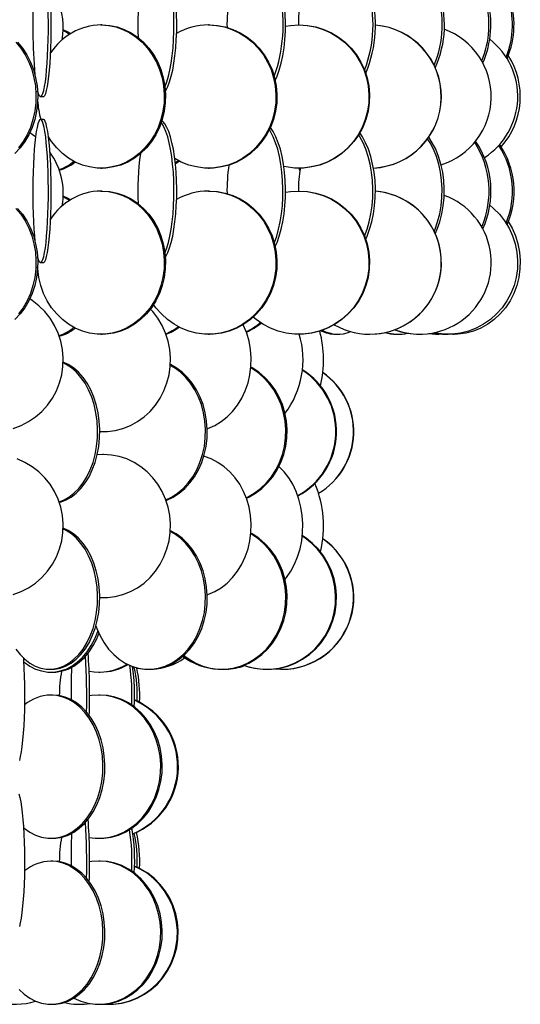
# Model space of a CAD drawing. Header units: millimetres. Extents: x 495 to 2657, y 518 to 2595.
# Tile 15 of 91: x 854 to 941, y 1746 to 1917. Entities that reach past the tile are written whole.
import ezdxf

# ---------------------------------------------------------------- set-up
doc = ezdxf.new("R2010")
doc.units = ezdxf.units.MM

msp = doc.modelspace()

# ---------------------------------------------------------------- linework, layer by layer
at = {"color": 7, "linetype": 'Continuous', "lineweight": 25}
for p, q in [((868.24, 1916.55), (868.01, 1916.55)), ((886.95, 1916.55), (886.79, 1916.55)), ((902.63, 1916.55), (902.54, 1916.55)), ((856.97, 1904.83), (856.98, 1904.97)), ((857.49, 1904.05), (857.99, 1904.05)), ((857.99, 1900.05), (857.49, 1900.05)), ((868.01, 1891.55), (868.24, 1891.55)), ((881.01, 1892.33), (881.68, 1892.78)), ((886.79, 1891.55), (886.95, 1891.55)), ((902.54, 1891.55), (902.63, 1891.55)), ((902.75, 1891.11), (902.63, 1891.55)), ((868.24, 1887.55), (868.01, 1887.55)), ((886.95, 1887.55), (886.79, 1887.55)), ((902.63, 1887.55), (902.54, 1887.55)), ((856.97, 1875.83), (856.98, 1875.97)), ((857.49, 1875.05), (857.99, 1875.05)), ((868.01, 1862.55), (868.24, 1862.55)), ((886.79, 1862.55), (886.95, 1862.55)), ((902.54, 1862.55), (902.63, 1862.55)), ((909.02, 1862.55), (909.38, 1862.55)), ((914.92, 1862.55), (914.95, 1862.55)), ((919.6, 1862.55), (919.92, 1862.55)), ((923.63, 1862.55), (923.68, 1862.55)), ((926.47, 1862.55), (926.72, 1862.55)), ((928.5, 1862.55), (928.62, 1862.55)), ((929.45, 1862.55), (929.05, 1862.56)), ((929.45, 1862.55), (929.64, 1862.55)), ((867.82, 1845.56), (868.28, 1845.55)), ((868.28, 1845.55), (868.45, 1845.55)), ((868.45, 1841.55), (867.37, 1841.49)), ((868.28, 1841.55), (867.37, 1841.51)), ((868.45, 1841.55), (868.28, 1841.55)), ((867.82, 1816.56), (868.28, 1816.55)), ((868.28, 1816.55), (868.45, 1816.55)), ((859.03, 1804.05), (859.4, 1804.05)), ((859.28, 1803.55), (859.62, 1803.55)), ((867.65, 1803.55), (867.9, 1803.55)), ((873.58, 1804.34), (873.83, 1804.44)), ((873.59, 1804.29), (873.84, 1804.39)), ((876.3, 1804.05), (876.61, 1804.05)), ((889.09, 1804.05), (889.32, 1804.05)), ((896.96, 1804.05), (897.1, 1804.05)), ((899.65, 1804.05), (899.69, 1804.05)), ((859.62, 1799.55), (859.28, 1799.55)), ((867.9, 1799.55), (867.65, 1799.55)), ((859.28, 1774.55), (859.62, 1774.55)), ((867.65, 1774.55), (867.9, 1774.55)), ((859.62, 1770.55), (859.28, 1770.55)), ((867.9, 1770.55), (867.65, 1770.55)), ((859.28, 1745.55), (859.62, 1745.55)), ((864.41, 1745.55), (864.43, 1745.55)), ((867.65, 1745.55), (867.9, 1745.55)), ((869.39, 1745.55), (869.53, 1745.55))]:
    msp.add_line(p, q, dxfattribs=at)
at = {"color": 7, "linetype": 'Continuous', "lineweight": 25, "flags": 128}
for points in [[(856.96, 1905.04), (857.09, 1904.59), (857.25, 1904.25), (857.41, 1904.07), (857.57, 1904.07), (857.73, 1904.25), (857.89, 1904.59), (858.04, 1905.11), (858.18, 1905.79), (858.32, 1906.61), (858.44, 1907.58), (858.55, 1908.67), (858.64, 1909.88), (858.72, 1911.17), (858.78, 1912.55), (858.82, 1913.97), (858.85, 1915.44), (858.85, 1916.92), (858.84, 1918.39), (858.8, 1919.84), (858.75, 1921.25), (858.74, 1921.52)], [(857.99, 1904.05), (858.07, 1904.07), (858.23, 1904.25), (858.38, 1904.59), (858.54, 1905.11), (858.68, 1905.79), (858.81, 1906.61), (858.93, 1907.58), (859.04, 1908.67), (859.14, 1909.88), (859.22, 1911.17), (859.28, 1912.55), (859.32, 1913.97), (859.34, 1915.44), (859.35, 1916.92), (859.33, 1918.39), (859.3, 1919.84), (859.25, 1921.25), (859.24, 1921.38)], [(879.2, 1905.75), (879.22, 1905.79), (879.53, 1906.61), (879.81, 1907.58), (880.06, 1908.67), (880.28, 1909.88), (880.46, 1911.17), (880.6, 1912.55), (880.7, 1913.97), (880.75, 1915.44), (880.77, 1916.92), (880.73, 1918.39), (880.66, 1919.84), (880.54, 1921.25), (880.5, 1921.58)], [(879.27, 1904.95), (879.37, 1905.11), (879.7, 1905.79), (880.01, 1906.61), (880.29, 1907.58), (880.55, 1908.67), (880.76, 1909.88), (880.94, 1911.17), (881.08, 1912.55), (881.18, 1913.97), (881.24, 1915.44), (881.25, 1916.92), (881.22, 1918.39), (881.14, 1919.84), (881.02, 1921.25), (880.99, 1921.51)], [(898.44, 1906.86), (898.76, 1907.58), (899.15, 1908.67), (899.49, 1909.88), (899.77, 1911.17), (899.99, 1912.55), (900.14, 1913.97), (900.22, 1915.44), (900.24, 1916.92), (900.19, 1918.39), (900.07, 1919.84), (899.88, 1921.25), (899.81, 1921.72)], [(868.01, 1916.55), (869.32, 1916.46), (870.61, 1916.2), (871.86, 1915.77), (873.06, 1915.17), (874.19, 1914.42), (875.23, 1913.52), (876.17, 1912.49), (876.99, 1911.34), (877.69, 1910.08), (878.26, 1908.75), (878.68, 1907.34), (878.95, 1905.89), (879.06, 1904.42), (879.03, 1902.94), (878.83, 1901.47), (878.49, 1900.05), (877.99, 1898.67), (877.36, 1897.38), (876.6, 1896.17), (875.71, 1895.08), (874.72, 1894.11), (873.63, 1893.29), (872.47, 1892.61), (871.24, 1892.09), (869.97, 1891.75), (868.66, 1891.57), (867.35, 1891.57), (866.05, 1891.75), (864.78, 1892.09), (863.55, 1892.61), (862.38, 1893.29), (861.3, 1894.11), (860.3, 1895.08), (859.42, 1896.17), (858.88, 1896.99)], [(862.54, 1914.91), (861.97, 1915.27), (861.44, 1915.53)], [(862.73, 1915.03), (862.33, 1915.27), (861.45, 1915.67)], [(868.24, 1916.55), (869.55, 1916.46), (870.84, 1916.2), (872.09, 1915.77), (873.29, 1915.17), (874.42, 1914.42), (875.46, 1913.52), (876.4, 1912.49), (877.23, 1911.34), (877.93, 1910.08), (878.49, 1908.75), (878.91, 1907.34), (879.18, 1905.89), (879.3, 1904.42), (879.26, 1902.94), (879.06, 1901.47), (878.72, 1900.05), (878.23, 1898.67), (877.59, 1897.38), (876.83, 1896.17), (875.95, 1895.08), (874.95, 1894.11), (873.87, 1893.29), (872.7, 1892.61), (871.47, 1892.09), (870.2, 1891.75), (868.9, 1891.57), (868.24, 1891.55)], [(886.79, 1916.55), (888.18, 1916.46), (889.56, 1916.2), (890.89, 1915.77), (892.17, 1915.17), (893.37, 1914.42), (894.48, 1913.52), (895.49, 1912.49), (896.37, 1911.34), (897.11, 1910.08), (897.71, 1908.75), (898.16, 1907.34), (898.45, 1905.89), (898.57, 1904.42), (898.53, 1902.94), (898.33, 1901.47), (897.96, 1900.05), (897.43, 1898.67), (896.76, 1897.38), (895.94, 1896.17), (895, 1895.08), (893.94, 1894.11), (892.78, 1893.29), (891.54, 1892.61), (890.23, 1892.09), (888.87, 1891.75), (887.49, 1891.57), (886.09, 1891.57), (884.7, 1891.75), (883.34, 1892.09), (882.04, 1892.61), (880.91, 1893.21)], [(886.95, 1916.55), (888.35, 1916.46), (889.72, 1916.2), (891.06, 1915.77), (892.34, 1915.17), (893.54, 1914.42), (894.65, 1913.52), (895.65, 1912.49), (896.53, 1911.34), (897.28, 1910.08), (897.88, 1908.75), (898.33, 1907.34), (898.62, 1905.89), (898.74, 1904.42), (898.7, 1902.94), (898.49, 1901.47), (898.12, 1900.05), (897.6, 1898.67), (896.92, 1897.38), (896.11, 1896.17), (895.17, 1895.08), (894.11, 1894.11), (892.95, 1893.29), (891.71, 1892.61), (890.4, 1892.09), (889.04, 1891.75), (887.65, 1891.57), (886.95, 1891.55)], [(902.54, 1916.55), (903.99, 1916.46), (905.42, 1916.2), (906.81, 1915.77), (908.14, 1915.17), (909.39, 1914.42), (910.55, 1913.52), (911.59, 1912.49), (912.51, 1911.34), (913.28, 1910.08), (913.91, 1908.75), (914.37, 1907.34), (914.67, 1905.89), (914.8, 1904.42), (914.76, 1902.94), (914.54, 1901.47), (914.16, 1900.05), (913.61, 1898.67), (912.91, 1897.38), (912.07, 1896.17), (911.08, 1895.08), (909.98, 1894.11), (908.78, 1893.29), (907.48, 1892.61), (906.12, 1892.09), (904.71, 1891.75), (903.27, 1891.57), (901.81, 1891.57), (900.37, 1891.75), (899.95, 1891.83)], [(900.24, 1916.33), (901.09, 1916.46), (902.54, 1916.55)], [(902.63, 1916.55), (904.09, 1916.46), (905.52, 1916.2), (906.91, 1915.77), (908.24, 1915.17), (909.49, 1914.42), (910.64, 1913.52), (911.69, 1912.49), (912.6, 1911.34), (913.38, 1910.08), (914, 1908.75), (914.47, 1907.34), (914.77, 1905.89), (914.9, 1904.42), (914.85, 1902.94), (914.64, 1901.47), (914.26, 1900.05), (913.71, 1898.67), (913.01, 1897.38), (912.16, 1896.17), (911.18, 1895.08), (910.08, 1894.11), (908.87, 1893.29), (907.58, 1892.61), (906.22, 1892.09), (904.8, 1891.75), (903.36, 1891.57), (902.63, 1891.55)], [(853.49, 1913.52), (854.34, 1912.49), (855.1, 1911.34), (855.74, 1910.08), (856.25, 1908.75), (856.63, 1907.34), (856.88, 1905.89), (856.99, 1904.42), (856.95, 1902.94), (856.77, 1901.47), (856.46, 1900.05), (856.01, 1898.67), (855.43, 1897.38), (854.73, 1896.17), (853.93, 1895.08), (853.02, 1894.11)], [(853.19, 1913.52), (854.05, 1912.49), (854.8, 1911.34), (855.44, 1910.08), (855.96, 1908.75), (856.34, 1907.34), (856.58, 1905.89), (856.69, 1904.42), (856.66, 1902.94), (856.48, 1901.47), (856.16, 1900.05), (855.71, 1898.67), (855.14, 1897.38), (854.44, 1896.17), (853.63, 1895.08)], [(857.49, 1900.05), (857.33, 1899.96), (857.17, 1899.7), (857.02, 1899.27), (856.87, 1898.67), (856.73, 1897.92), (856.6, 1897.02), (856.49, 1895.99), (856.38, 1894.84), (856.3, 1893.58), (856.23, 1892.25), (856.18, 1890.84), (856.14, 1889.39), (856.13, 1887.92), (856.13, 1886.44), (856.16, 1884.97), (856.2, 1883.55), (856.26, 1882.17), (856.34, 1880.88), (856.43, 1879.67), (856.51, 1878.84)], [(856.96, 1876.04), (857.09, 1875.59), (857.25, 1875.25), (857.41, 1875.07), (857.57, 1875.07), (857.73, 1875.25), (857.89, 1875.59), (858.04, 1876.11), (858.18, 1876.79), (858.32, 1877.61), (858.44, 1878.58), (858.55, 1879.67), (858.64, 1880.88), (858.72, 1882.17), (858.78, 1883.55), (858.82, 1884.97), (858.85, 1886.44), (858.85, 1887.92), (858.84, 1889.39), (858.8, 1890.84), (858.75, 1892.25), (858.68, 1893.58), (858.6, 1894.84), (858.49, 1895.99), (858.38, 1897.02), (858.25, 1897.92), (858.11, 1898.67), (857.96, 1899.27), (857.81, 1899.7), (857.65, 1899.96), (857.49, 1900.05), (857.49, 1900.05)], [(857.99, 1875.05), (858.07, 1875.07), (858.23, 1875.25), (858.38, 1875.59), (858.54, 1876.11), (858.68, 1876.79), (858.81, 1877.61), (858.93, 1878.58), (859.04, 1879.67), (859.14, 1880.88), (859.22, 1882.17), (859.28, 1883.55), (859.32, 1884.97), (859.34, 1886.44), (859.35, 1887.92), (859.33, 1889.39), (859.3, 1890.84), (859.25, 1892.25), (859.18, 1893.58), (859.09, 1894.84), (858.99, 1895.99), (858.88, 1897.02), (858.75, 1897.92), (858.61, 1898.67), (858.46, 1899.27), (858.31, 1899.7), (858.15, 1899.96), (857.99, 1900.05), (857.99, 1900.05)], [(879.27, 1875.95), (879.37, 1876.11), (879.7, 1876.79), (880.01, 1877.61), (880.29, 1878.58), (880.55, 1879.67), (880.76, 1880.88), (880.94, 1882.17), (881.08, 1883.55), (881.18, 1884.97), (881.24, 1886.44), (881.25, 1887.92), (881.22, 1889.39), (881.14, 1890.84), (881.02, 1892.25), (880.86, 1893.58), (880.66, 1894.84), (880.42, 1895.99), (880.16, 1897.02), (879.86, 1897.92), (879.54, 1898.67), (879.19, 1899.27), (878.84, 1899.7), (878.66, 1899.85)], [(879.2, 1876.75), (879.22, 1876.79), (879.53, 1877.61), (879.81, 1878.58), (880.06, 1879.67), (880.28, 1880.88), (880.46, 1882.17), (880.6, 1883.55), (880.7, 1884.97), (880.75, 1886.44), (880.77, 1887.92), (880.73, 1889.39), (880.66, 1890.84), (880.54, 1892.25), (880.37, 1893.58), (880.18, 1894.84), (879.94, 1895.99), (879.67, 1897.02), (879.37, 1897.92), (879.05, 1898.67), (878.71, 1899.27), (878.54, 1899.49)], [(898.28, 1878.53), (898.3, 1878.58), (898.69, 1879.67), (899.03, 1880.88), (899.31, 1882.17), (899.53, 1883.55), (899.68, 1884.97), (899.76, 1886.44), (899.78, 1887.92), (899.73, 1889.39), (899.61, 1890.84), (899.42, 1892.25), (899.18, 1893.58), (898.87, 1894.84), (898.5, 1895.99), (898.09, 1897.02), (897.63, 1897.92), (897.41, 1898.27)], [(898.44, 1877.86), (898.76, 1878.58), (899.15, 1879.67), (899.49, 1880.88), (899.77, 1882.17), (899.99, 1883.55), (900.14, 1884.97), (900.22, 1886.44), (900.24, 1887.92), (900.19, 1889.39), (900.07, 1890.84), (899.88, 1892.25), (899.64, 1893.58), (899.33, 1894.84), (898.96, 1895.99), (898.55, 1897.02), (898.09, 1897.92), (897.59, 1898.66)], [(856.6, 1896.99), (856.02, 1897.42), (855.59, 1897.7)], [(914.04, 1879.67), (914.04, 1879.67), (914.49, 1880.88), (914.86, 1882.17), (915.15, 1883.55), (915.35, 1884.97), (915.47, 1886.44), (915.49, 1887.92), (915.42, 1889.39), (915.26, 1890.84), (915.02, 1892.25), (914.68, 1893.58), (914.27, 1894.84), (913.79, 1895.99), (913.23, 1897.02), (913.01, 1897.37)], [(914.23, 1879.14), (914.47, 1879.67), (914.91, 1880.88), (915.29, 1882.17), (915.58, 1883.55), (915.78, 1884.97), (915.89, 1886.44), (915.92, 1887.92), (915.85, 1889.39), (915.69, 1890.84), (915.44, 1892.25), (915.11, 1893.58), (914.7, 1894.84), (914.21, 1895.99), (913.66, 1897.02), (913.21, 1897.7)], [(926.18, 1880.51), (926.33, 1880.88), (926.78, 1882.17), (927.14, 1883.55), (927.39, 1884.97), (927.53, 1886.44), (927.56, 1887.92), (927.47, 1889.39), (927.28, 1890.84), (926.98, 1892.25), (926.57, 1893.58), (926.06, 1894.84), (925.47, 1895.99), (925.03, 1896.68)], [(926.37, 1880.1), (926.71, 1880.88), (927.17, 1882.17), (927.52, 1883.55), (927.77, 1884.97), (927.91, 1886.44), (927.94, 1887.92), (927.86, 1889.39), (927.66, 1890.84), (927.36, 1892.25), (926.95, 1893.58), (926.45, 1894.84), (925.85, 1895.99), (925.22, 1896.95)], [(880.99, 1892.51), (881.38, 1892.79), (881.5, 1892.88)], [(868.01, 1887.55), (869.32, 1887.46), (870.61, 1887.2), (871.86, 1886.77), (873.06, 1886.17), (874.19, 1885.42), (875.23, 1884.52), (876.17, 1883.49), (876.99, 1882.34), (877.69, 1881.08), (878.26, 1879.75), (878.68, 1878.34), (878.95, 1876.89), (879.06, 1875.42), (879.03, 1873.94), (878.83, 1872.47), (878.49, 1871.05), (877.99, 1869.67), (877.36, 1868.38), (876.6, 1867.17), (875.71, 1866.08), (874.72, 1865.11), (873.63, 1864.29), (872.47, 1863.61), (871.24, 1863.09), (869.97, 1862.75), (868.66, 1862.57), (867.35, 1862.57), (866.05, 1862.75), (864.78, 1863.09), (863.55, 1863.61), (862.38, 1864.29), (861.3, 1865.11), (860.3, 1866.08), (859.42, 1867.17), (858.66, 1868.38), (858.02, 1869.67), (857.53, 1871.05), (857.19, 1872.47), (856.99, 1873.94), (856.97, 1874.27)], [(862.54, 1885.91), (861.97, 1886.27), (861.44, 1886.53)], [(862.73, 1886.03), (862.33, 1886.27), (861.45, 1886.67)], [(868.24, 1887.55), (869.55, 1887.46), (870.84, 1887.2), (872.09, 1886.77), (873.29, 1886.17), (874.42, 1885.42), (875.46, 1884.52), (876.4, 1883.49), (877.23, 1882.34), (877.93, 1881.08), (878.49, 1879.75), (878.91, 1878.34), (879.18, 1876.89), (879.3, 1875.42), (879.26, 1873.94), (879.06, 1872.47), (878.72, 1871.05), (878.23, 1869.67), (877.59, 1868.38), (876.83, 1867.17), (875.95, 1866.08), (874.95, 1865.11), (873.87, 1864.29), (872.7, 1863.61), (871.47, 1863.09), (870.2, 1862.75), (868.9, 1862.57), (868.24, 1862.55)], [(886.79, 1887.55), (888.18, 1887.46), (889.56, 1887.2), (890.89, 1886.77), (892.17, 1886.17), (893.37, 1885.42), (894.48, 1884.52), (895.49, 1883.49), (896.37, 1882.34), (897.11, 1881.08), (897.71, 1879.75), (898.16, 1878.34), (898.45, 1876.89), (898.57, 1875.42), (898.53, 1873.94), (898.33, 1872.47), (897.96, 1871.05), (897.43, 1869.67), (896.76, 1868.38), (895.94, 1867.17), (895, 1866.08), (893.94, 1865.11), (892.78, 1864.29), (891.54, 1863.61), (890.23, 1863.09), (888.87, 1862.75), (887.49, 1862.57), (886.09, 1862.57), (884.7, 1862.75), (883.34, 1863.09), (882.04, 1863.61), (880.79, 1864.29), (879.63, 1865.11), (878.58, 1866.08), (877.63, 1867.17), (877.22, 1867.75)], [(886.95, 1887.55), (888.35, 1887.46), (889.72, 1887.2), (891.06, 1886.77), (892.34, 1886.17), (893.54, 1885.42), (894.65, 1884.52), (895.65, 1883.49), (896.53, 1882.34), (897.28, 1881.08), (897.88, 1879.75), (898.33, 1878.34), (898.62, 1876.89), (898.74, 1875.42), (898.7, 1873.94), (898.49, 1872.47), (898.12, 1871.05), (897.6, 1869.67), (896.92, 1868.38), (896.11, 1867.17), (895.17, 1866.08), (894.11, 1865.11), (892.95, 1864.29), (891.71, 1863.61), (890.4, 1863.09), (889.04, 1862.75), (887.65, 1862.57), (886.95, 1862.55)], [(902.54, 1887.55), (903.99, 1887.46), (905.42, 1887.2), (906.81, 1886.77), (908.14, 1886.17), (909.39, 1885.42), (910.55, 1884.52), (911.59, 1883.49), (912.51, 1882.34), (913.28, 1881.08), (913.91, 1879.75), (914.37, 1878.34), (914.67, 1876.89), (914.8, 1875.42), (914.76, 1873.94), (914.54, 1872.47), (914.16, 1871.05), (913.61, 1869.67), (912.91, 1868.38), (912.07, 1867.17), (911.08, 1866.08), (909.98, 1865.11), (908.78, 1864.29), (907.48, 1863.61), (906.12, 1863.09), (904.71, 1862.75), (903.27, 1862.57), (901.81, 1862.57), (900.37, 1862.75), (898.95, 1863.09), (897.59, 1863.61), (896.3, 1864.29), (895.09, 1865.11), (894.59, 1865.53)], [(900.24, 1887.33), (901.09, 1887.46), (902.54, 1887.55)], [(902.63, 1887.55), (904.09, 1887.46), (905.52, 1887.2), (906.91, 1886.77), (908.24, 1886.17), (909.49, 1885.42), (910.64, 1884.52), (911.69, 1883.49), (912.6, 1882.34), (913.38, 1881.08), (914, 1879.75), (914.47, 1878.34), (914.77, 1876.89), (914.9, 1875.42), (914.85, 1873.94), (914.64, 1872.47), (914.26, 1871.05), (913.71, 1869.67), (913.01, 1868.38), (912.16, 1867.17), (911.18, 1866.08), (910.08, 1865.11), (908.87, 1864.29), (907.58, 1863.61), (906.22, 1863.09), (904.8, 1862.75), (903.36, 1862.57), (902.63, 1862.55)], [(853.49, 1884.52), (854.34, 1883.49), (855.1, 1882.34), (855.74, 1881.08), (856.25, 1879.75), (856.63, 1878.34), (856.88, 1876.89), (856.99, 1875.42), (856.95, 1873.94), (856.77, 1872.47), (856.46, 1871.05), (856.01, 1869.67), (855.43, 1868.38), (854.73, 1867.17), (853.93, 1866.08), (853.02, 1865.11)], [(853.19, 1884.52), (854.05, 1883.49), (854.8, 1882.34), (855.44, 1881.08), (855.96, 1879.75), (856.34, 1878.34), (856.58, 1876.89), (856.69, 1875.42), (856.66, 1873.94), (856.48, 1872.47), (856.16, 1871.05), (855.71, 1869.67), (855.14, 1868.38), (854.44, 1867.17), (853.63, 1866.08)], [(935.88, 1885.06), (936.54, 1884.52), (937.57, 1883.49), (938.47, 1882.34), (939.24, 1881.08), (939.86, 1879.75), (940.32, 1878.34), (940.61, 1876.89), (940.74, 1875.42), (940.7, 1873.94), (940.49, 1872.47), (940.11, 1871.05), (939.57, 1869.67), (938.87, 1868.38), (938.04, 1867.17), (937.07, 1866.08), (935.98, 1865.11), (934.79, 1864.29), (933.51, 1863.61), (932.16, 1863.09), (930.77, 1862.75), (929.34, 1862.57), (927.9, 1862.57), (926.48, 1862.75), (926.18, 1862.8)], [(939.11, 1882.21), (939.76, 1881.08), (940.35, 1879.75), (940.79, 1878.34), (941.07, 1876.89), (941.19, 1875.42), (941.15, 1873.94), (940.95, 1872.47), (940.59, 1871.05), (940.07, 1869.67), (939.41, 1868.38), (938.61, 1867.17), (937.69, 1866.08), (936.65, 1865.11), (935.52, 1864.29), (934.3, 1863.61), (933.02, 1863.09), (931.69, 1862.75), (930.33, 1862.57), (929.15, 1862.56)], [(852.73, 1846.09), (854.1, 1846.61), (855.4, 1847.29), (856.61, 1848.11), (857.71, 1849.08), (858.7, 1850.17), (859.55, 1851.38), (860.25, 1852.67), (860.8, 1854.05), (861.19, 1855.47), (861.4, 1856.94), (861.45, 1858.42), (861.32, 1859.89), (861.02, 1861.34), (860.55, 1862.75), (859.92, 1864.08), (859.14, 1865.34), (858.22, 1866.49), (857.18, 1867.52), (856.02, 1868.42), (855.59, 1868.7)], [(867.82, 1845.57), (869.15, 1845.57), (870.52, 1845.75), (871.87, 1846.09), (873.17, 1846.61), (874.41, 1847.29), (875.56, 1848.11), (876.61, 1849.08), (877.54, 1850.17), (878.35, 1851.38), (879.02, 1852.67), (879.54, 1854.05), (879.91, 1855.47), (880.11, 1856.94), (880.16, 1858.42), (880.03, 1859.89), (879.75, 1861.34), (879.3, 1862.75), (878.71, 1864.08), (877.97, 1865.34), (877.09, 1866.49), (876.67, 1866.95)], [(886.57, 1846.06), (886.68, 1846.09), (887.87, 1846.61), (888.99, 1847.29), (890.05, 1848.11), (891.01, 1849.08), (891.86, 1850.17), (892.6, 1851.38), (893.22, 1852.67), (893.69, 1854.05), (894.03, 1855.47), (894.21, 1856.94), (894.25, 1858.42), (894.14, 1859.89), (893.88, 1861.34), (893.47, 1862.75), (892.93, 1864.08), (892.86, 1864.23)], [(926.47, 1862.55), (925.83, 1862.57), (925.18, 1862.64)], [(860.72, 1833.3), (861.49, 1833.59), (862.43, 1834.11), (863.32, 1834.79), (864.14, 1835.61), (864.9, 1836.58), (865.57, 1837.67), (866.15, 1838.88), (866.64, 1840.17), (867.01, 1841.55), (867.27, 1842.97), (867.42, 1844.44), (867.45, 1845.92), (867.36, 1847.39), (867.16, 1848.84), (866.84, 1850.25), (866.41, 1851.58), (865.88, 1852.84), (865.25, 1853.99), (864.53, 1855.02), (863.74, 1855.92), (862.88, 1856.67), (861.97, 1857.27), (861.44, 1857.53)], [(860.75, 1833.21), (860.89, 1833.25), (861.86, 1833.59), (862.8, 1834.11), (863.68, 1834.79), (864.51, 1835.61), (865.27, 1836.58), (865.94, 1837.67), (866.52, 1838.88), (867.01, 1840.17), (867.38, 1841.55), (867.64, 1842.97), (867.79, 1844.44), (867.82, 1845.92), (867.73, 1847.39), (867.53, 1848.84), (867.21, 1850.25), (866.78, 1851.58), (866.24, 1852.84), (865.62, 1853.99), (864.9, 1855.02), (864.11, 1855.92), (863.25, 1856.67), (862.33, 1857.27), (861.45, 1857.67)], [(879.34, 1833.64), (880.33, 1834.11), (881.38, 1834.79), (882.36, 1835.61), (883.25, 1836.58), (884.05, 1837.67), (884.74, 1838.88), (885.31, 1840.17), (885.75, 1841.55), (886.07, 1842.97), (886.24, 1844.44), (886.28, 1845.92), (886.17, 1847.39), (885.93, 1848.84), (885.55, 1850.25), (885.04, 1851.58), (884.41, 1852.84), (883.66, 1853.99), (882.82, 1855.02), (881.88, 1855.92), (880.86, 1856.67), (880.13, 1857.09)], [(879.38, 1833.54), (879.52, 1833.59), (880.63, 1834.11), (881.68, 1834.79), (882.66, 1835.61), (883.55, 1836.58), (884.35, 1837.67), (885.04, 1838.88), (885.61, 1840.17), (886.06, 1841.55), (886.37, 1842.97), (886.54, 1844.44), (886.58, 1845.92), (886.47, 1847.39), (886.23, 1848.84), (885.85, 1850.25), (885.34, 1851.58), (884.71, 1852.84), (883.97, 1853.99), (883.12, 1855.02), (882.18, 1855.92), (881.16, 1856.67), (880.14, 1857.24)], [(893.41, 1833.92), (893.83, 1834.11), (895.01, 1834.79), (896.11, 1835.61), (897.11, 1836.58), (898, 1837.67), (898.78, 1838.88), (899.42, 1840.17), (899.92, 1841.55), (900.27, 1842.97), (900.46, 1844.44), (900.5, 1845.92), (900.38, 1847.39), (900.11, 1848.84), (899.69, 1850.25), (899.12, 1851.58), (898.41, 1852.84), (897.57, 1853.99), (896.62, 1855.02), (895.57, 1855.92), (894.43, 1856.67), (894.2, 1856.79)], [(893.38, 1834), (893.6, 1834.11), (894.78, 1834.79), (895.88, 1835.61), (896.89, 1836.58), (897.78, 1837.67), (898.55, 1838.88), (899.2, 1840.17), (899.69, 1841.55), (900.04, 1842.97), (900.24, 1844.44), (900.28, 1845.92), (900.16, 1847.39), (899.89, 1848.84), (899.46, 1850.25), (898.89, 1851.58), (898.18, 1852.84), (897.35, 1853.99), (896.4, 1855.02), (895.34, 1855.92), (894.2, 1856.67), (894.19, 1856.68)], [(867.82, 1816.57), (869.15, 1816.57), (870.52, 1816.75), (871.87, 1817.09), (873.17, 1817.61), (874.41, 1818.29), (875.56, 1819.11), (876.61, 1820.08), (877.54, 1821.17), (878.35, 1822.38), (879.02, 1823.67), (879.54, 1825.05), (879.91, 1826.47), (880.11, 1827.94), (880.16, 1829.42), (880.03, 1830.89), (879.75, 1832.34), (879.3, 1833.75), (878.71, 1835.08), (877.97, 1836.34), (877.09, 1837.49), (876.1, 1838.52), (874.99, 1839.42), (873.8, 1840.17), (872.53, 1840.77), (871.2, 1841.2), (869.84, 1841.46), (868.45, 1841.55), (868.45, 1841.55)], [(852.73, 1817.09), (854.1, 1817.61), (855.4, 1818.29), (856.61, 1819.11), (857.71, 1820.08), (858.7, 1821.17), (859.55, 1822.38), (860.25, 1823.67), (860.8, 1825.05), (861.19, 1826.47), (861.4, 1827.94), (861.45, 1829.42), (861.32, 1830.89), (861.02, 1832.34), (860.55, 1833.75), (859.92, 1835.08), (859.14, 1836.34), (858.22, 1837.49), (857.18, 1838.52), (856.02, 1839.42), (854.76, 1840.17), (853.42, 1840.77)], [(886.57, 1817.06), (886.68, 1817.09), (887.87, 1817.61), (888.99, 1818.29), (890.05, 1819.11), (891.01, 1820.08), (891.86, 1821.17), (892.6, 1822.38), (893.22, 1823.67), (893.69, 1825.05), (894.03, 1826.47), (894.21, 1827.94), (894.25, 1829.42), (894.14, 1830.89), (893.88, 1832.34), (893.47, 1833.75), (892.93, 1835.08), (892.25, 1836.34), (891.45, 1837.49), (890.54, 1838.52), (889.53, 1839.42), (888.44, 1840.17), (887.28, 1840.77), (886.07, 1841.2), (885.97, 1841.23)], [(900.14, 1819.72), (900.42, 1820.08), (901.17, 1821.17), (901.82, 1822.38), (902.35, 1823.67), (902.77, 1825.05), (903.06, 1826.47), (903.22, 1827.94), (903.25, 1829.42), (903.16, 1830.89), (902.93, 1832.34), (902.57, 1833.75), (902.1, 1835.08), (901.51, 1836.34), (900.81, 1837.49), (900.02, 1838.52), (899.14, 1839.42), (899.09, 1839.46)], [(853.17, 1807.58), (853.92, 1806.61), (854.75, 1805.79), (855.64, 1805.11), (856.57, 1804.59), (857.54, 1804.25), (858.53, 1804.07), (859.53, 1804.07), (860.52, 1804.25), (861.49, 1804.59), (862.43, 1805.11), (863.32, 1805.79), (864.14, 1806.61), (864.9, 1807.58), (865.57, 1808.67), (866.15, 1809.88), (866.64, 1811.17), (867.01, 1812.55), (867.27, 1813.97), (867.42, 1815.44), (867.45, 1816.92), (867.36, 1818.39), (867.16, 1819.84), (866.84, 1821.25), (866.41, 1822.58), (865.88, 1823.84), (865.25, 1824.99), (864.53, 1826.02), (863.74, 1826.92), (862.88, 1827.67), (861.97, 1828.27), (861.44, 1828.53)], [(859.4, 1804.05), (859.9, 1804.07), (860.89, 1804.25), (861.86, 1804.59), (862.8, 1805.11), (863.68, 1805.79), (864.51, 1806.61), (865.27, 1807.58), (865.94, 1808.67), (866.52, 1809.88), (867.01, 1811.17), (867.38, 1812.55), (867.64, 1813.97), (867.79, 1815.44), (867.82, 1816.92), (867.73, 1818.39), (867.53, 1819.84), (867.21, 1821.25), (866.78, 1822.58), (866.24, 1823.84), (865.62, 1824.99), (864.9, 1826.02), (864.11, 1826.92), (863.25, 1827.67), (862.33, 1828.27), (861.45, 1828.67)], [(867.14, 1811.61), (867.3, 1811.17), (867.87, 1809.88), (868.56, 1808.67), (869.36, 1807.58), (870.25, 1806.61), (871.23, 1805.79), (872.28, 1805.11), (873.39, 1804.59), (874.54, 1804.25), (875.71, 1804.07), (876.9, 1804.07), (878.07, 1804.25), (879.22, 1804.59), (880.33, 1805.11), (881.38, 1805.79), (882.36, 1806.61), (883.25, 1807.58), (884.05, 1808.67), (884.74, 1809.88), (885.31, 1811.17), (885.75, 1812.55), (886.07, 1813.97), (886.24, 1815.44), (886.28, 1816.92), (886.17, 1818.39), (885.93, 1819.84), (885.55, 1821.25), (885.04, 1822.58), (884.41, 1823.84), (883.66, 1824.99), (882.82, 1826.02), (881.88, 1826.92), (880.86, 1827.67), (880.13, 1828.09)], [(876.61, 1804.05), (877.2, 1804.07), (878.37, 1804.25), (879.52, 1804.59), (880.63, 1805.11), (881.68, 1805.79), (882.66, 1806.61), (883.55, 1807.58), (884.35, 1808.67), (885.04, 1809.88), (885.61, 1811.17), (886.06, 1812.55), (886.37, 1813.97), (886.54, 1815.44), (886.58, 1816.92), (886.47, 1818.39), (886.23, 1819.84), (885.85, 1821.25), (885.34, 1822.58), (884.71, 1823.84), (883.97, 1824.99), (883.12, 1826.02), (882.18, 1826.92), (881.16, 1827.67), (880.14, 1828.24)], [(882.49, 1806.46), (883.4, 1805.79), (884.58, 1805.11), (885.83, 1804.59), (887.11, 1804.25), (888.43, 1804.07), (889.76, 1804.07), (891.07, 1804.25), (892.36, 1804.59), (893.6, 1805.11), (894.78, 1805.79), (895.88, 1806.61), (896.89, 1807.58), (897.78, 1808.67), (898.55, 1809.88), (899.2, 1811.17), (899.69, 1812.55), (900.04, 1813.97), (900.24, 1815.44), (900.28, 1816.92), (900.16, 1818.39), (899.89, 1819.84), (899.46, 1821.25), (898.89, 1822.58), (898.18, 1823.84), (897.35, 1824.99), (896.4, 1826.02), (895.34, 1826.92), (894.2, 1827.67), (894.19, 1827.68)], [(889.32, 1804.05), (889.98, 1804.07), (891.3, 1804.25), (892.58, 1804.59), (893.83, 1805.11), (895.01, 1805.79), (896.11, 1806.61), (897.11, 1807.58), (898, 1808.67), (898.78, 1809.88), (899.42, 1811.17), (899.92, 1812.55), (900.27, 1813.97), (900.46, 1815.44), (900.5, 1816.92), (900.38, 1818.39), (900.11, 1819.84), (899.69, 1821.25), (899.12, 1822.58), (898.41, 1823.84), (897.57, 1824.99), (896.62, 1826.02), (895.57, 1826.92), (894.43, 1827.67), (894.2, 1827.79)], [(893, 1804.75), (893.45, 1804.59), (894.84, 1804.25), (896.25, 1804.07), (897.68, 1804.07), (899.09, 1804.25), (900.48, 1804.59), (901.81, 1805.11), (903.08, 1805.79), (904.26, 1806.61), (905.34, 1807.58), (906.3, 1808.67), (907.13, 1809.88), (907.82, 1811.17), (908.35, 1812.55), (908.73, 1813.97), (908.94, 1815.44), (908.98, 1816.92), (908.85, 1818.39), (908.56, 1819.84), (908.11, 1821.25), (907.49, 1822.58), (906.73, 1823.84), (905.83, 1824.99), (904.81, 1826.02), (903.68, 1826.92), (903.16, 1827.26)], [(897.1, 1804.05), (897.81, 1804.07), (899.23, 1804.25), (900.61, 1804.59), (901.95, 1805.11), (903.21, 1805.79), (904.4, 1806.61), (905.48, 1807.58), (906.44, 1808.67), (907.27, 1809.88), (907.95, 1811.17), (908.49, 1812.55), (908.87, 1813.97), (909.08, 1815.44), (909.12, 1816.92), (908.99, 1818.39), (908.7, 1819.84), (908.24, 1821.25), (907.63, 1822.58), (906.87, 1823.84), (905.97, 1824.99), (904.95, 1826.02), (903.82, 1826.92), (903.17, 1827.34)], [(854.52, 1805.4), (854.65, 1805.29), (855.61, 1804.61), (856.62, 1804.09), (857.67, 1803.75), (858.74, 1803.57), (859.82, 1803.57), (860.89, 1803.75), (861.93, 1804.09), (862.94, 1804.61), (863.9, 1805.29), (864.79, 1806.11), (865.61, 1807.08), (866.34, 1808.17), (866.97, 1809.38), (867.49, 1810.67), (867.49, 1810.69)], [(859.62, 1803.55), (860.16, 1803.57), (861.23, 1803.75), (862.28, 1804.09), (863.29, 1804.61), (864.24, 1805.29), (865.14, 1806.11), (865.95, 1807.08), (866.68, 1808.17), (867.31, 1809.38), (867.68, 1810.27)], [(854.48, 1806.04), (854.51, 1805.58), (854.59, 1804.25), (854.64, 1802.84), (854.68, 1801.39), (854.7, 1799.92), (854.69, 1798.44), (854.66, 1796.97), (854.62, 1795.55), (854.55, 1794.17), (854.46, 1792.88), (854.36, 1791.67), (854.23, 1790.58), (854.1, 1789.61), (853.95, 1788.79), (853.79, 1788.11)], [(874.29, 1804.26), (874.36, 1804.25), (875.66, 1804.07)], [(892.98, 1804.74), (893.42, 1804.59), (894.37, 1804.34)], [(854.52, 1776.4), (854.65, 1776.29), (855.61, 1775.61), (856.62, 1775.09), (857.67, 1774.75), (858.74, 1774.57), (859.82, 1774.57), (860.89, 1774.75), (861.93, 1775.09), (862.94, 1775.61), (863.9, 1776.29), (864.79, 1777.11), (865.61, 1778.08), (866.34, 1779.17), (866.97, 1780.38), (867.49, 1781.67), (867.89, 1783.05), (868.17, 1784.47), (868.33, 1785.94), (868.37, 1787.42), (868.27, 1788.89), (868.05, 1790.34), (867.7, 1791.75), (867.24, 1793.08), (866.66, 1794.34), (865.99, 1795.49), (865.21, 1796.52), (864.36, 1797.42), (863.43, 1798.17), (862.44, 1798.77), (861.41, 1799.2), (860.35, 1799.46), (859.28, 1799.55), (859.28, 1799.55)], [(859.62, 1774.55), (860.16, 1774.57), (861.23, 1774.75), (862.28, 1775.09), (863.29, 1775.61), (864.24, 1776.29), (865.14, 1777.11), (865.95, 1778.08), (866.68, 1779.17), (867.31, 1780.38), (867.83, 1781.67), (868.23, 1783.05), (868.52, 1784.47), (868.68, 1785.94), (868.71, 1787.42), (868.61, 1788.89), (868.39, 1790.34), (868.05, 1791.75), (867.58, 1793.08), (867.01, 1794.34), (866.33, 1795.49), (865.56, 1796.52), (864.7, 1797.42), (863.77, 1798.17), (862.79, 1798.77), (861.76, 1799.2), (860.7, 1799.46), (859.62, 1799.55), (859.62, 1799.55)], [(865.97, 1774.7), (867.01, 1774.57), (868.29, 1774.57), (869.56, 1774.75), (870.81, 1775.09), (872.01, 1775.61), (873.15, 1776.29), (874.22, 1777.11), (875.19, 1778.08), (876.05, 1779.17), (876.8, 1780.38), (877.42, 1781.67), (877.9, 1783.05), (878.24, 1784.47), (878.43, 1785.94), (878.47, 1787.42), (878.35, 1788.89), (878.09, 1790.34), (877.68, 1791.75), (877.13, 1793.08), (876.44, 1794.34), (875.63, 1795.49), (874.71, 1796.52), (873.69, 1797.42), (872.59, 1798.17), (871.42, 1798.77), (870.19, 1799.2), (868.93, 1799.46), (867.65, 1799.55), (867.65, 1799.55)], [(867.65, 1799.55), (866.37, 1799.46), (866.05, 1799.41)], [(867.9, 1774.55), (868.54, 1774.57), (869.81, 1774.75), (871.06, 1775.09), (872.26, 1775.61), (873.4, 1776.29), (874.47, 1777.11), (875.44, 1778.08), (876.3, 1779.17), (877.05, 1780.38), (877.67, 1781.67), (878.15, 1783.05), (878.49, 1784.47), (878.68, 1785.94), (878.72, 1787.42), (878.6, 1788.89), (878.34, 1790.34), (877.93, 1791.75), (877.38, 1793.08), (876.69, 1794.34), (875.88, 1795.49), (874.96, 1796.52), (873.94, 1797.42), (872.84, 1798.17), (871.67, 1798.77), (870.44, 1799.2), (869.18, 1799.46), (867.9, 1799.55), (867.9, 1799.55)], [(853.7, 1782.27), (853.87, 1781.67), (854.02, 1780.92), (854.17, 1780.02), (854.3, 1778.99), (854.41, 1777.84), (854.51, 1776.58), (854.59, 1775.25), (854.64, 1773.84), (854.68, 1772.39), (854.7, 1770.92), (854.69, 1769.44), (854.66, 1767.97), (854.62, 1766.55), (854.55, 1765.17), (854.46, 1763.88), (854.36, 1762.67), (854.23, 1761.58), (854.1, 1760.61), (853.95, 1759.79), (853.79, 1759.11)], [(853.76, 1748.11), (854.65, 1747.29), (855.61, 1746.61), (856.62, 1746.09), (857.67, 1745.75), (858.74, 1745.57), (859.82, 1745.57), (860.89, 1745.75), (861.93, 1746.09), (862.94, 1746.61), (863.9, 1747.29), (864.79, 1748.11), (865.61, 1749.08), (866.34, 1750.17), (866.97, 1751.38), (867.49, 1752.67), (867.89, 1754.05), (868.17, 1755.47), (868.33, 1756.94), (868.37, 1758.42), (868.27, 1759.89), (868.05, 1761.34), (867.7, 1762.75), (867.24, 1764.08), (866.66, 1765.34), (865.99, 1766.49), (865.21, 1767.52), (864.36, 1768.42), (863.43, 1769.17), (862.44, 1769.77), (861.41, 1770.2), (860.35, 1770.46), (859.28, 1770.55), (859.28, 1770.55)], [(859.62, 1745.55), (860.16, 1745.57), (861.23, 1745.75), (862.28, 1746.09), (863.29, 1746.61), (864.24, 1747.29), (865.14, 1748.11), (865.95, 1749.08), (866.68, 1750.17), (867.31, 1751.38), (867.83, 1752.67), (868.23, 1754.05), (868.52, 1755.47), (868.68, 1756.94), (868.71, 1758.42), (868.61, 1759.89), (868.39, 1761.34), (868.05, 1762.75), (867.58, 1764.08), (867.01, 1765.34), (866.33, 1766.49), (865.56, 1767.52), (864.7, 1768.42), (863.77, 1769.17), (862.79, 1769.77), (861.76, 1770.2), (860.7, 1770.46), (859.62, 1770.55)], [(863.28, 1746.61), (864.49, 1746.09), (865.73, 1745.75), (867.01, 1745.57), (868.29, 1745.57), (869.56, 1745.75), (870.81, 1746.09), (872.01, 1746.61), (873.15, 1747.29), (874.22, 1748.11), (875.19, 1749.08), (876.05, 1750.17), (876.8, 1751.38), (877.42, 1752.67), (877.9, 1754.05), (878.24, 1755.47), (878.43, 1756.94), (878.47, 1758.42), (878.35, 1759.89), (878.09, 1761.34), (877.68, 1762.75), (877.13, 1764.08), (876.44, 1765.34), (875.63, 1766.49), (874.71, 1767.52), (873.69, 1768.42), (872.59, 1769.17), (871.42, 1769.77), (870.19, 1770.2), (868.93, 1770.46), (867.65, 1770.55), (867.65, 1770.55)], [(867.65, 1770.55), (866.37, 1770.46), (866.05, 1770.41)], [(867.9, 1745.55), (868.54, 1745.57), (869.81, 1745.75), (871.06, 1746.09), (872.26, 1746.61), (873.4, 1747.29), (874.47, 1748.11), (875.44, 1749.08), (876.3, 1750.17), (877.05, 1751.38), (877.67, 1752.67), (878.15, 1754.05), (878.49, 1755.47), (878.68, 1756.94), (878.72, 1758.42), (878.6, 1759.89), (878.34, 1761.34), (877.93, 1762.75), (877.38, 1764.08), (876.69, 1765.34), (875.88, 1766.49), (874.96, 1767.52), (873.94, 1768.42), (872.84, 1769.17), (871.67, 1769.77), (870.44, 1770.2), (869.18, 1770.46), (867.9, 1770.55)], [(868.61, 1745.58), (868.68, 1745.57), (870.1, 1745.57), (871.51, 1745.75), (872.89, 1746.09), (874.22, 1746.61), (875.48, 1747.29), (876.65, 1748.11), (877.73, 1749.08), (878.69, 1750.17), (879.51, 1751.38), (880.2, 1752.67), (880.73, 1754.05), (881.11, 1755.47), (881.32, 1756.94), (881.36, 1758.42), (881.23, 1759.89), (880.94, 1761.34), (880.49, 1762.75), (879.88, 1764.08), (879.12, 1765.34), (878.22, 1766.49), (877.21, 1767.52), (876.08, 1768.42), (874.86, 1769.17), (873.89, 1769.63)], [(869.53, 1745.55), (870.24, 1745.57), (871.65, 1745.75), (873.03, 1746.09), (874.36, 1746.61), (875.62, 1747.29), (876.8, 1748.11), (877.87, 1749.08), (878.83, 1750.17), (879.66, 1751.38), (880.34, 1752.67), (880.88, 1754.05), (881.25, 1755.47), (881.46, 1756.94), (881.5, 1758.42), (881.38, 1759.89), (881.08, 1761.34), (880.63, 1762.75), (880.02, 1764.08), (879.26, 1765.34), (878.37, 1766.49), (877.35, 1767.52), (876.22, 1768.42), (875, 1769.17), (873.89, 1769.69)], [(864.43, 1745.55), (865.17, 1745.57), (866.15, 1745.67)]]:
    msp.add_lwpolyline(points, dxfattribs=at)
at = {"color": 7, "linetype": 'Continuous', "lineweight": 25}
for centre, radius, start, end in [((955.25, 1916.66), 99.13, 176.5527, 185.1005), ((920.01, 1916.56), 45.56, 171.7607, 182.7757), ((893.55, 1916.59), 21.96, 338.8439, 16.4241), ((894.18, 1916.62), 21.77, 337.084, 15.7258), ((909.15, 1916.57), 18.43, 337.4996, 18.4025), ((909.64, 1916.57), 18.33, 335.9134, 19.0467), ((848.78, 1916.05), 12.67, 350.5475, 23.7644), ((920.64, 1916.58), 30.62, 171.5506, 180.8604), ((872.26, 1916.62), 27.56, 340.7338, 11.0414), ((925.7, 1916.58), 23.22, 170.1479, 180.0719), ((919.45, 1916.56), 16.29, 337.2502, 15.9909), ((919.83, 1916.57), 16.24, 335.8839, 16.02), ((925.13, 1916.55), 14.71, 337.6319, 20.0413), ((925.42, 1916.55), 14.69, 336.4914, 20.3853), ((868.22, 1905.85), 10.7, 91.1324, 147.0879), ((886.81, 1905.27), 11.28, 90.1017, 119.6531), ((914.94, 1904.05), 12.5, 272.9283, 85.4877), ((914.91, 1904.05), 12.5, 273.0338, 85.3811), ((923.61, 1904.05), 12.52, 287.5968, 69.797), ((928.06, 1904.05), 12.7, 303.0094, 52.0077), ((927.96, 1904.06), 13.25, 318.4696, 32.6691), ((870.92, 1904.04), 13.97, 183.1433, 196.5853), ((920.38, 1887.51), 15.71, 335.264, 33.924), ((919.99, 1887.51), 15.77, 336.6682, 32.8161), ((925.4, 1887.53), 14.45, 337.2944, 33.431), ((925.7, 1887.53), 14.42, 336.1348, 34.3289), ((848.81, 1887.05), 12.64, 350.5172, 35.2978), ((920.01, 1887.56), 45.56, 171.7607, 182.7757), ((858.61, 1898.01), 7.03, 287.465, 311.6073), ((859.1, 1897.78), 6.78, 284.0745, 310.5322), ((920.64, 1887.58), 30.62, 171.5506, 180.8604), ((925.7, 1887.58), 23.22, 170.1479, 180.0719), ((868.22, 1876.85), 10.7, 91.1324, 147.0879), ((886.81, 1876.27), 11.28, 90.1017, 119.6531), ((914.92, 1875.05), 12.5, 240.2873, 85.4103), ((914.94, 1875.05), 12.5, 270.0502, 85.4893), ((923.65, 1875.06), 12.49, 249.7542, 69.9358), ((858.61, 1869.01), 7.03, 287.465, 311.6073), ((859.1, 1868.78), 6.78, 284.0745, 310.5322), ((875.86, 1871.22), 9.26, 292.0762, 307.5051), ((876.3, 1870.98), 8.98, 290.0428, 306.7734), ((888.78, 1872.89), 10.91, 294.9207, 310.3063), ((889.02, 1872.87), 10.88, 293.7951, 309.6578), ((887.85, 1858.08), 15.44, 322.7131, 16.838), ((887.06, 1858.04), 19.81, 346.8603, 14.7638), ((909.05, 1868.56), 6.01, 243.9991, 269.6429), ((909.38, 1868.47), 5.91, 242.3361, 292.2186), ((919.61, 1870.16), 7.61, 254.4443, 269.9457), ((919.92, 1870.13), 7.58, 253.344, 282.387), ((923.63, 1874.93), 12.38, 249.5127, 269.9974), ((926.72, 1871.78), 9.23, 261.2215, 275.1924), ((928.5, 1874.32), 11.77, 258.3382, 269.9963), ((896.3, 1845.56), 12.72, 298.5034, 57.3275), ((896.44, 1845.56), 12.71, 297.8961, 58.0264), ((899.57, 1845.55), 12.53, 300.8896, 55.1016), ((899.62, 1845.55), 12.53, 300.6768, 55.3463), ((887.84, 1829.03), 19.04, 346.3776, 23.0129), ((899.6, 1816.56), 12.5, 264.2552, 55.2048), ((899.64, 1816.55), 12.51, 270.228, 55.4297), ((761.86, 1799.53), 103.69, 358.363, 3.7531), ((765.64, 1799.55), 100.41, 357.9568, 4.176), ((876.5, 1814.44), 10.4, 272.3659, 306.0702), ((889.16, 1815.77), 11.72, 234.0958, 266.8388), ((889.33, 1815.84), 11.8, 233.7136, 256.9946), ((882.94, 1799.58), 22.18, 169.2193, 180.3252), ((969.18, 1799.6), 106.38, 177.4165, 180.4498), ((867.64, 1813.15), 9.6, 259.9699, 301.1601), ((867.86, 1813.24), 9.69, 270.2456, 300.2896), ((838.25, 1799.56), 35.18, 357.1571, 8.4459), ((838.56, 1799.56), 35.35, 356.6528, 8.0931), ((852.5, 1799.59), 21.87, 357.1393, 12.6786), ((852.71, 1799.57), 22.08, 356.6998, 12.2759), ((889.27, 1815.66), 11.62, 273.0894, 289.128), ((897.01, 1816.45), 12.4, 250.9286, 263.8307), ((859.42, 1792.14), 7.41, 91.1336, 129.7643), ((868.73, 1787.05), 12.68, 292.4908, 65.985), ((868.88, 1787.05), 12.67, 291.8057, 66.7058), ((765.64, 1770.55), 100.41, 357.9568, 4.176), ((761.86, 1770.53), 103.69, 358.363, 3.7531), ((838.44, 1770.57), 35, 357.1397, 8.9773), ((839.03, 1770.56), 34.88, 356.6046, 9.4795), ((882.94, 1770.58), 22.18, 169.2193, 180.3252), ((969.18, 1770.6), 106.38, 177.4165, 180.4498), ((852.5, 1770.59), 21.87, 357.1393, 12.6786), ((852.8, 1770.57), 22, 356.6824, 13.0784), ((859.42, 1763.14), 7.41, 91.1336, 129.7643), ((852.97, 1757.68), 12.13, 255.6906, 287.4001), ((864.41, 1758.01), 12.46, 257.1607, 278.0096)]:
    msp.add_arc(centre, radius, start, end, dxfattribs=at)

doc.saveas('drawing.dxf')
